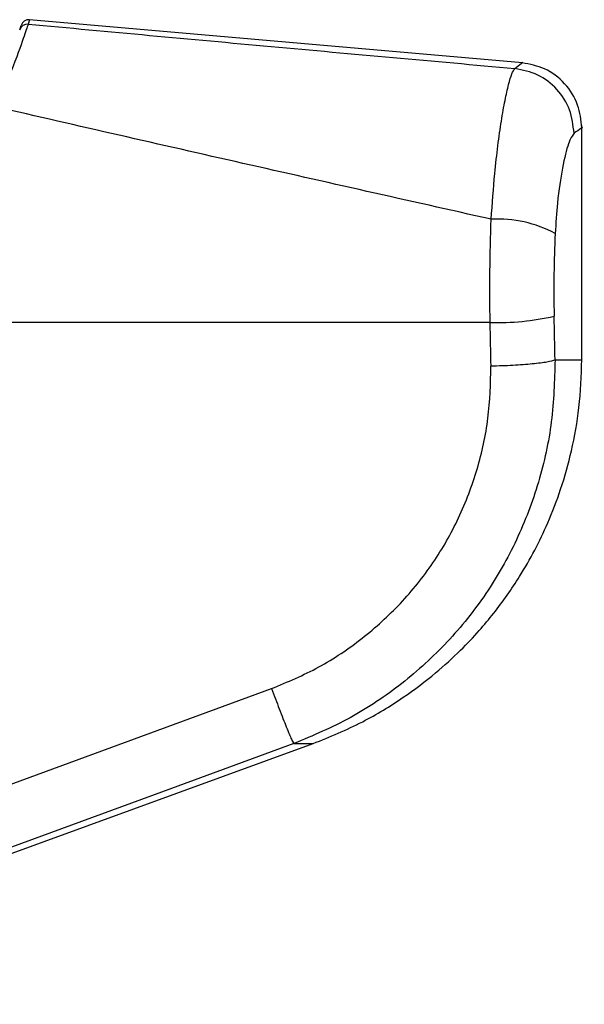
# Model space of a CAD drawing. Header units: millimetres. Extents: x 1903 to 18395, y 655 to 15963.
# Tile 9 of 54: x 3391 to 3460, y 5145 to 5266. Entities that reach past the tile are written whole.
import ezdxf

# ---------------------------------------------------------------- set-up
doc = ezdxf.new("R2010")
doc.units = ezdxf.units.MM

msp = doc.modelspace()

# ---------------------------------------------------------------- linework, layer by layer
at = {"color": 8, "linetype": 'Continuous', "lineweight": 25, "ltscale": 2}
for p, q in [((3392.34, 5265.79), (3392.16, 5265.26)), ((3456.69, 5224.13), (3459.97, 5224.13)), ((3424.71, 5177.15), (3427.07, 5177.15))]:
    msp.add_line(p, q, dxfattribs=at)
at = {"color": 7, "linetype": 'Continuous', "lineweight": 25, "ltscale": 2}
for p, q in [((3452.71, 5260.51), (3392.34, 5265.8)), ((3391.13, 5264.57), (3391.3, 5265.1)), ((3459.97, 5224.13), (3459.97, 5252.84)), ((3448.74, 5228.72), (3368.36, 5228.72)), ((3387.39, 5171.22), (3421.98, 5183.88)), ((3339.35, 5145.22), (3427.07, 5177.15))]:
    msp.add_line(p, q, dxfattribs=at)
at = {"color": 7, "linetype": 'Continuous', "lineweight": 25, "ltscale": 2, "flags": 128}
msp.add_lwpolyline([(3424.71, 5177.15), (3409.7, 5171.65), (3390.12, 5164.48)], dxfattribs=at)
at = {"color": 7, "linetype": 'Continuous', "lineweight": 25, "ltscale": 4}
for centre, radius, start, end in [((3392.25, 5264.8), 1, 85.0063, 162.3306), ((3392.08, 5264.26), 0.998, 84.8593, 161.8616), ((3449.63, 5226.38), 15.01, 61.8211, 92.885), ((3449.57, 5260.59), 31.89, 268.5191, 282.7016)]:
    msp.add_arc(centre, radius, start, end, dxfattribs=at)
for centre, ratio in [((3295.64, 4902.6), 0.101601), ((3295.64, 4901.83), 0.096655)]:
    msp.add_ellipse(centre, major_axis=(0, 1617.44), ratio=ratio, start_param=4.91251, end_param=4.915889, dxfattribs=at)
at = {"color": 7, "linetype": 'Continuous', "lineweight": 25, "ltscale": 2}
for points, knots in [([(3392.16, 5265.26), (3392.02, 5264.82), (3391.73, 5263.96), (3390.37, 5260.06), (3388.85, 5256.63), (3388.18, 5255.12)], [0, 0, 0, 0, 0.358423, 0.7169, 1, 1, 1, 1]), ([(3392.16, 5265.26), (3397.12, 5264.8), (3407.04, 5263.88), (3426.91, 5262.06), (3441.82, 5260.72), (3451.76, 5259.83)], [0, 0, 0, 0, 0.249906, 0.499858, 1, 1, 1, 1]), ([(3448.87, 5241.36), (3449.01, 5243.27), (3449.24, 5246.47), (3449.69, 5250.43), (3450.12, 5253.46), (3450.57, 5255.99), (3451.01, 5257.94), (3451.42, 5259.3), (3451.65, 5259.65), (3451.76, 5259.83)], [0, 0, 0, 0, 0.1964613, 0.3301519, 0.4638456, 0.5979341, 0.7320251, 0.8660123, 1, 1, 1, 1]), ([(3459.97, 5252.55), (3459.87, 5253.5), (3459.66, 5255.48), (3458, 5258.07), (3455.56, 5259.96), (3453.61, 5260.33), (3452.67, 5260.52)], [0, 0, 0, 0, 0.241202, 0.5, 0.758798, 1, 1, 1, 1]), ([(3448.87, 5241.36), (3443.8, 5242.5), (3433.65, 5244.77), (3418.46, 5248.2), (3403.29, 5251.65), (3393.22, 5253.96), (3388.18, 5255.12)], [0, 0, 0, 0, 0.249636, 0.499393, 0.749595, 1, 1, 1, 1]), ([(3459.02, 5251.89), (3458.8, 5251.58), (3458.36, 5250.95), (3457.59, 5247.85), (3456.99, 5243.9), (3456.8, 5240.88), (3456.71, 5239.6)], [0, 0, 0, 0, 0.273074, 0.54299, 0.807448, 1, 1, 1, 1]), ([(3448.74, 5228.72), (3448.72, 5230.81), (3448.68, 5235.06), (3448.81, 5239.24), (3448.87, 5241.36)], [0, 0, 0, 0, 0.493479, 1, 1, 1, 1]), ([(3456.71, 5239.6), (3456.65, 5237.96), (3456.52, 5234.61), (3456.56, 5231.21), (3456.58, 5229.49)], [0, 0, 0, 0, 0.492721, 1, 1, 1, 1]), ([(3456.69, 5224.13), (3456.62, 5221.6), (3456.48, 5216.55), (3454.82, 5209.12), (3452.14, 5202.02), (3448.38, 5195.4), (3443.64, 5189.48), (3438.02, 5184.37), (3431.72, 5180.1), (3427.05, 5178.13), (3424.71, 5177.15)], [0, 0, 0, 0, 0.125078, 0.249956, 0.375349, 0.500002, 0.625552, 0.749896, 0.87499, 1, 1, 1, 1]), ([(3427.07, 5177.15), (3429.12, 5177.98), (3432.96, 5179.56), (3437.93, 5182.59), (3441.9, 5185.59), (3444.96, 5188.37), (3447.31, 5190.84), (3449.79, 5193.8), (3452.81, 5198.08), (3455.5, 5203.22), (3457.5, 5208.43), (3458.81, 5213.15), (3459.77, 5218.44), (3459.9, 5222.18), (3459.97, 5224.13)], [0, 0, 0, 0, 0.1086505, 0.2036825, 0.2850907, 0.352854, 0.4069668, 0.4521976, 0.5424777, 0.6638175, 0.7362061, 0.8163729, 0.904302, 1, 1, 1, 1]), ([(3421.98, 5183.88), (3423.94, 5184.7), (3427.86, 5186.35), (3433.15, 5189.93), (3437.88, 5194.21), (3441.87, 5199.18), (3445.04, 5204.74), (3447.29, 5210.72), (3448.68, 5216.98), (3448.79, 5221.24), (3448.85, 5223.36)], [0, 0, 0, 0, 0.124405, 0.249474, 0.373855, 0.498989, 0.623387, 0.749223, 0.874701, 1, 1, 1, 1]), ([(3421.98, 5183.88), (3422.3, 5183.03), (3422.95, 5181.28), (3423.82, 5179.08), (3424.47, 5177.53), (3424.63, 5177.27), (3424.71, 5177.15)], [0, 0, 0, 0, 0.241934, 0.5, 0.758066, 1, 1, 1, 1])]:
    msp.add_open_spline(points, degree=3, knots=knots, dxfattribs=at)
at = {"color": 8, "linetype": 'Continuous', "lineweight": 25, "ltscale": 2}
for points, knots in [([(3451.76, 5259.83), (3452.36, 5260.29), (3452.96, 5260.74), (3452.66, 5260.51), (3452.66, 5260.51)], [0, 0, 0, 0, 0.995359, 1, 1, 1, 1]), ([(3459.96, 5252.54), (3459.97, 5252.55), (3460.28, 5252.76), (3459.65, 5252.33), (3459.02, 5251.89)], [0, 0, 0, 0, 0.004603, 1, 1, 1, 1])]:
    msp.add_open_spline(points, degree=3, knots=knots, dxfattribs=at)
at = {"color": 7, "linetype": 'Continuous', "lineweight": 25, "ltscale": 2}
for points in [[(3459.02, 5251.89), (3458.91, 5252.87), (3458.68, 5254.83), (3457.03, 5257.36), (3454.66, 5259.23), (3452.73, 5259.63), (3451.76, 5259.83)], [(3456.69, 5224.13), (3456.42, 5224.04), (3455.88, 5223.86), (3454, 5223.63), (3451.59, 5223.44), (3449.76, 5223.39), (3448.85, 5223.36)]]:
    msp.add_open_spline(points, degree=3, dxfattribs=at)

doc.saveas('drawing.dxf')
